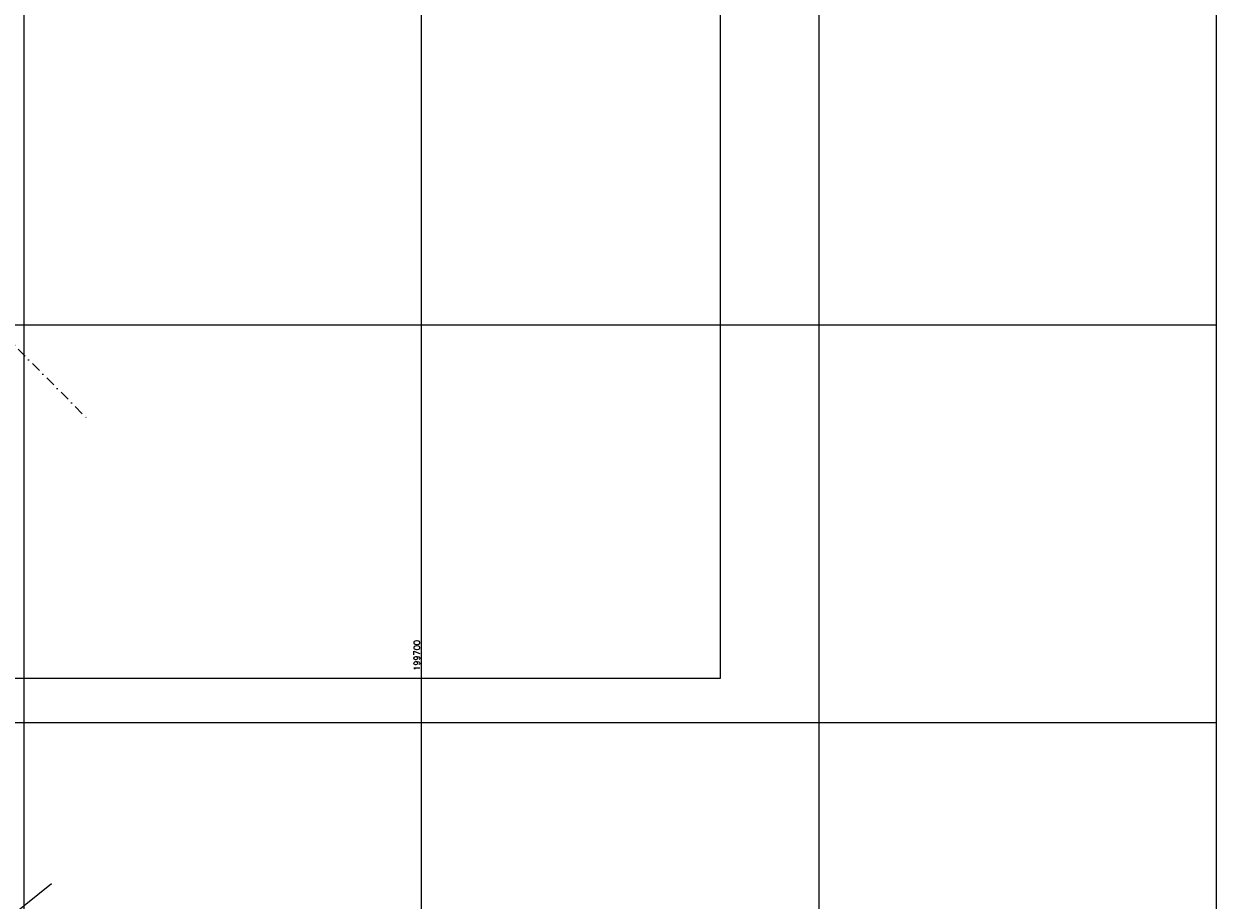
# Model space of a CAD drawing. Header units: millimetres. Extents: x 198958 to 201093, y 8706297 to 8708300.
# Tile 20 of 28: x 199600 to 199900, y 8707455 to 8707676. Entities that reach past the tile are written whole.
import ezdxf
from ezdxf.enums import TextEntityAlignment as Align

# ---------------------------------------------------------------- set-up
doc = ezdxf.new("R2010")
doc.units = ezdxf.units.MM
doc.header["$LTSCALE"] = 5
doc.linetypes.add('DASHDOT', pattern=[1, 0.5, -0.25, 0, -0.25])
for name, color, linetype in [('CERCA', 3, 'CERCA_LINE'), ('LINHA_TRANS', 4, 'DASHDOT'), ('MALHA', 9, 'Continuous'), ('TXT_COORD', 3, 'Continuous'), ('Vp', 2, 'Continuous')]:
    doc.layers.add(name, color=color, linetype=linetype)
doc.styles.add('GEOSIS', font='ROMANS.SHX')
doc.linetypes.add('CERCA_LINE', pattern='A,0.5,-0.2,["X",Standard,S=0.1,R=0,X=-0.1,Y=-0.05],-0.25', length=0.95)

msp = doc.modelspace()

# ---------------------------------------------------------------- linework, layer by layer
at = {"layer": 'CERCA'}
msp.add_lwpolyline([(199547.723, 8707475.64), (199536.391, 8707402.861), (199606.977, 8707459.516)], dxfattribs=at)
at = {"layer": 'LINHA_TRANS'}
msp.add_lwpolyline([(199281.954, 8707911.943), (199615.687, 8707576.643), (199615.687, 8707576.643)], dxfattribs=at)
at = {"layer": 'MALHA'}
for p, q in [((199600, 8708300), (199600, 8706900)), ((199600, 8708300), (199600, 8706900)), ((199800, 8708300), (199800, 8706900)), ((199800, 8708300), (199800, 8706900)), ((199900, 8708300), (199900, 8706900)), ((199900, 8708300), (199900, 8706900)), ((199700, 8707850.678), (199700, 8706900)), ((199000, 8707600), (199900, 8707600)), ((199000, 8707600), (199900, 8707600)), ((199000, 8707500), (199900, 8707500)), ((199000, 8707500), (199900, 8707500))]:
    msp.add_line(p, q, dxfattribs=at)
at = {"layer": 'Vp'}
msp.add_lwpolyline([(199147.166, 8708065.042), (199775.174, 8708065.042), (199775.174, 8707511.042), (199147.166, 8707511.042)], close=True, dxfattribs=at)

# ---------------------------------------------------------------- texts
at = {"layer": 'TXT_COORD', "style": 'GEOSIS'}
msp.add_text('199700', height=1.5, rotation=90, dxfattribs=at).set_placement((199700.084, 8707520.684), align=Align.BOTTOM_RIGHT)

doc.saveas('drawing.dxf')
